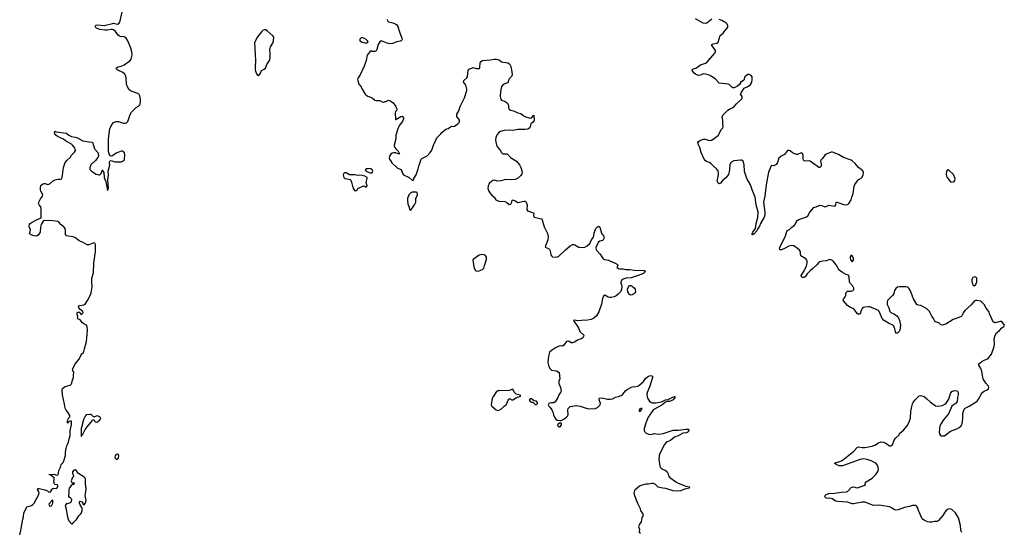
# Model space of a CAD drawing. Header units: inches. Extents: x 2005975 to 2217453, y 644152 to 846769.
# Tile 90 of 162: x 2115639 to 2131475, y 755459 to 763708. Entities that reach past the tile are written whole.
import ezdxf

# ---------------------------------------------------------------- set-up
doc = ezdxf.new("R2010")
doc.units = ezdxf.units.IN
doc.header["$MEASUREMENT"] = 0
for name, color, linetype in [('C1715', 7, 'Continuous'), ('C1716', 7, 'Continuous'), ('C1725', 7, 'Continuous'), ('C1726', 7, 'Continuous'), ('C1735', 7, 'Continuous'), ('C1736', 7, 'Continuous')]:
    doc.layers.add(name, color=color, linetype=linetype)

msp = doc.modelspace()

# ---------------------------------------------------------------- linework, layer by layer
at = {"layer": 'C1715', "color": 6, "elevation": 300}
msp.add_lwpolyline([(2115639, 755421), (2115658, 755490), (2115688, 755670), (2115702, 755710), (2115704, 755770), (2115729, 755810), (2115755, 755870), (2115830, 755891), (2115850, 755905), (2115870, 755930), (2115914, 756006), (2115948, 756070), (2115952, 756090), (2115943, 756123), (2115925, 756150), (2115930, 756165), (2115950, 756166), (2116045, 756145), (2116086, 756126), (2116102, 756110), (2116127, 756107), (2116149, 756130), (2116153, 756147), (2116170, 756164), (2116190, 756168), (2116230, 756162), (2116238, 756170), (2116250, 756191), (2116253, 756213), (2116250, 756219), (2116242, 756222), (2116207, 756227), (2116198, 756238), (2116189, 756270), (2116196, 756310), (2116194, 756334), (2116130, 756386), (2116106, 756390), (2116190, 756397), (2116230, 756379), (2116250, 756384), (2116256, 756390), (2116264, 756410), (2116267, 756453), (2116295, 756505), (2116308, 756550), (2116337, 756583), (2116351, 756609), (2116375, 756695), (2116375, 756750), (2116388, 756810), (2116398, 756850), (2116410, 756870), (2116422, 756910), (2116434, 756966), (2116451, 757010), (2116453, 757090), (2116472, 757192), (2116470, 757246), (2116450, 757249), (2116425, 757235), (2116410, 757218), (2116406, 757226), (2116407, 757250), (2116413, 757270), (2116430, 757301), (2116445, 757315), (2116449, 757330), (2116415, 757395), (2116385, 757425), (2116370, 757455), (2116362, 757522), (2116328, 757670), (2116324, 757750), (2116330, 757775), (2116370, 757805), (2116450, 757827), (2116471, 757849), (2116490, 757910), (2116507, 757950), (2116506, 757990), (2116512, 758032), (2116490, 758070), (2116496, 758090), (2116531, 758170), (2116595, 758245), (2116630, 758315), (2116640, 758330), (2116663, 758350), (2116673, 758367), (2116680, 758410), (2116715, 758530), (2116723, 758650), (2116732, 758712), (2116726, 758766), (2116713, 758793), (2116670, 758812), (2116649, 758830), (2116610, 758879), (2116576, 758896), (2116569, 758910), (2116574, 758930), (2116565, 758965), (2116565, 758990), (2116570, 758998), (2116590, 759007), (2116611, 758991), (2116630, 758958), (2116659, 758990), (2116655, 759010), (2116610, 759044), (2116590, 759070), (2116583, 759090), (2116602, 759110), (2116670, 759117), (2116690, 759131), (2116731, 759189), (2116777, 759283), (2116786, 759310), (2116806, 759410), (2116800, 759490), (2116801, 759550), (2116827, 759633), (2116834, 759794), (2116858, 759970), (2116858, 760000)], dxfattribs=at)
for points in [[(2116770, 757357), (2116710, 757349), (2116690, 757329), (2116670, 757286), (2116650, 757215), (2116644, 757176), (2116627, 757130), (2116630, 757002), (2116640, 757020), (2116650, 757026), (2116690, 757111), (2116722, 757158), (2116786, 757230), (2116810, 757266), (2116830, 757272), (2116850, 757241), (2116870, 757231), (2116890, 757238), (2116929, 757270), (2116944, 757290), (2116934, 757310), (2116890, 757331), (2116870, 757329), (2116830, 757314), (2116790, 757354)], [(2117210, 756719), (2117188, 756712), (2117174, 756690), (2117169, 756670), (2117175, 756650), (2117190, 756638), (2117210, 756636), (2117230, 756660), (2117234, 756690), (2117227, 756707)], [(2116530, 756464), (2116510, 756459), (2116489, 756430), (2116490, 756410), (2116507, 756370), (2116505, 756355), (2116490, 756339), (2116469, 756290), (2116470, 756270), (2116480, 756260), (2116490, 756253), (2116510, 756255), (2116518, 756250), (2116517, 756243), (2116512, 756230), (2116490, 756230), (2116470, 756216), (2116434, 756170), (2116428, 756150), (2116430, 756110), (2116423, 756043), (2116430, 756025), (2116450, 756025), (2116464, 756004), (2116471, 755990), (2116466, 755950), (2116450, 755932), (2116410, 755915), (2116390, 755922), (2116369, 755890), (2116389, 755830), (2116402, 755730), (2116416, 755670), (2116430, 755642), (2116470, 755596), (2116490, 755596), (2116498, 755610), (2116550, 755664), (2116590, 755725), (2116618, 755750), (2116632, 755770), (2116642, 755810), (2116643, 755843), (2116639, 755859), (2116610, 755899), (2116600, 755930), (2116599, 755950), (2116610, 755958), (2116639, 755950), (2116656, 755930), (2116652, 755910), (2116670, 755898), (2116690, 755922), (2116709, 755970), (2116691, 756050), (2116710, 756150), (2116705, 756205), (2116695, 756235), (2116697, 756317), (2116692, 756330), (2116673, 756350), (2116585, 756405), (2116552, 756450)], [(2116170, 755975), (2116150, 755961), (2116110, 755910), (2116111, 755890), (2116130, 755879), (2116150, 755883), (2116170, 755930), (2116174, 755954)]]:
    msp.add_lwpolyline(points, close=True, dxfattribs=at)
at = {"layer": 'C1716', "color": 6, "elevation": 300}
msp.add_lwpolyline([(2116858, 760000), (2116858, 760090), (2116850, 760112), (2116830, 760118), (2116750, 760085), (2116724, 760084), (2116650, 760130), (2116630, 760134), (2116590, 760153), (2116524, 760204), (2116494, 760214), (2116422, 760222), (2116392, 760230), (2116374, 760250), (2116378, 760310), (2116368, 760350), (2116350, 760375), (2116306, 760406), (2116267, 760450), (2116250, 760458), (2116171, 760469), (2116025, 760475), (2116014, 760466), (2115984, 760410), (2115975, 760370), (2115968, 760290), (2115937, 760243), (2115910, 760226), (2115870, 760230), (2115850, 760236), (2115814, 760250), (2115802, 760262), (2115797, 760270), (2115807, 760293), (2115812, 760330), (2115792, 760370), (2115790, 760390), (2115796, 760410), (2115810, 760428), (2115838, 760450), (2115910, 760489), (2115983, 760517), (2115987, 760670), (2115978, 760698), (2115950, 760730), (2115942, 760750), (2115948, 760772), (2115974, 760826), (2116007, 760870), (2116013, 760890), (2115979, 760950), (2115974, 760970), (2115972, 761008), (2115981, 761039), (2116010, 761066), (2116030, 761071), (2116050, 761071), (2116090, 761058), (2116110, 761060), (2116130, 761072), (2116181, 761119), (2116207, 761133), (2116250, 761140), (2116290, 761140), (2116310, 761148), (2116320, 761170), (2116334, 761246), (2116345, 761330), (2116372, 761408), (2116403, 761450), (2116449, 761490), (2116474, 761526), (2116523, 761577), (2116537, 761603), (2116533, 761630), (2116523, 761650), (2116490, 761690), (2116470, 761706), (2116378, 761758), (2116344, 761784), (2116245, 761830), (2116219, 761850), (2116205, 761870), (2116200, 761890), (2116204, 761910), (2116210, 761912), (2116226, 761906), (2116390, 761883), (2116432, 761850), (2116470, 761828), (2116530, 761818), (2116570, 761805), (2116657, 761757), (2116750, 761742), (2116810, 761739), (2116840, 761630), (2116894, 761570), (2116902, 761550), (2116904, 761510), (2116895, 761490), (2116857, 761443), (2116784, 761370), (2116766, 761330), (2116765, 761305), (2116772, 761290), (2116792, 761270), (2116870, 761223), (2116910, 761209), (2116927, 761213), (2116949, 761231), (2116970, 761292), (2116976, 761270), (2116990, 761250), (2116998, 761170), (2117003, 761150), (2117025, 761105), (2117050, 760961), (2117059, 760970), (2117066, 760994), (2117054, 761130), (2117068, 761208), (2117064, 761270), (2117091, 761370), (2117085, 761410), (2117090, 761430), (2117110, 761442), (2117170, 761420), (2117270, 761422), (2117303, 761437), (2117319, 761450), (2117322, 761458), (2117331, 761531), (2117327, 761567), (2117310, 761587), (2117293, 761593), (2117270, 761591), (2117190, 761562), (2117130, 761518), (2117112, 761512), (2117090, 761521), (2117076, 761550), (2117068, 761588), (2117066, 761790), (2117089, 761950), (2117103, 761990), (2117130, 762033), (2117150, 762053), (2117190, 762070), (2117230, 762067), (2117310, 762043), (2117338, 762042), (2117359, 762050), (2117376, 762070), (2117416, 762184), (2117438, 762222), (2117510, 762294), (2117550, 762316), (2117570, 762337), (2117574, 762350), (2117581, 762390), (2117580, 762430), (2117570, 762483), (2117562, 762502), (2117550, 762517), (2117541, 762521), (2117430, 762557), (2117401, 762581), (2117373, 762630), (2117358, 762670), (2117350, 762770), (2117340, 762810), (2117328, 762830), (2117297, 762857), (2117217, 762897), (2117201, 762910), (2117189, 762930), (2117217, 762950), (2117270, 762960), (2117321, 762979), (2117410, 763046), (2117430, 763075), (2117445, 763115), (2117450, 763150), (2117445, 763190), (2117426, 763250), (2117376, 763370), (2117350, 763412), (2117330, 763429), (2117310, 763435), (2117270, 763434), (2117242, 763442), (2117221, 763461), (2117179, 763519), (2117146, 763546), (2117130, 763552), (2117111, 763551), (2117050, 763541), (2117010, 763541), (2116929, 763550), (2116875, 763570), (2116859, 763590), (2116858, 763610), (2116870, 763620), (2116894, 763626), (2116997, 763617), (2117130, 763649), (2117150, 763650), (2117210, 763636), (2117238, 763650), (2117256, 763690), (2117319, 763970)], dxfattribs=at)
msp.add_lwpolyline([(2119590, 763544), (2119570, 763544), (2119550, 763533), (2119527, 763510), (2119461, 763430), (2119418, 763342), (2119434, 763050), (2119425, 762950), (2119425, 762905), (2119430, 762881), (2119450, 762835), (2119470, 762811), (2119490, 762817), (2119510, 762847), (2119530, 762890), (2119570, 762910), (2119590, 762927), (2119614, 762986), (2119657, 763050), (2119665, 763090), (2119668, 763168), (2119662, 763222), (2119665, 763250), (2119672, 763270), (2119710, 763330), (2119722, 763370), (2119724, 763424), (2119711, 763450), (2119619, 763530)], close=True, dxfattribs=at)
at = {"layer": 'C1725', "color": 6, "elevation": 300}
for points in [[(2124918, 760000), (2124975, 759935), (2124999, 759890), (2125021, 759861), (2125030, 759852), (2125047, 759847), (2125110, 759839), (2125190, 759800), (2125221, 759790), (2125251, 759770), (2125258, 759750), (2125245, 759730), (2125250, 759722), (2125270, 759705), (2125290, 759698), (2125343, 759697), (2125390, 759686), (2125450, 759688), (2125519, 759679), (2125673, 759673), (2125691, 759670), (2125696, 759656), (2125696, 759650), (2125670, 759625), (2125588, 759590), (2125473, 759553), (2125392, 759550), (2125347, 759530), (2125316, 759510), (2125306, 759490), (2125306, 759470), (2125319, 759439), (2125321, 759410), (2125318, 759370), (2125306, 759334), (2125265, 759290), (2125233, 759267), (2125202, 759250), (2125150, 759237), (2125130, 759237), (2125104, 759244), (2125050, 759274), (2125030, 759261), (2125010, 759221), (2124995, 759130), (2124953, 759007), (2124916, 758944), (2124874, 758906), (2124830, 758884), (2124770, 758871), (2124672, 758870), (2124610, 758863), (2124569, 758871), (2124547, 758870), (2124555, 758850), (2124625, 758750), (2124650, 758690), (2124713, 758633), (2124707, 758610), (2124694, 758590), (2124670, 758573), (2124610, 758551), (2124570, 758524), (2124530, 758508), (2124510, 758510), (2124470, 758537), (2124431, 758530), (2124391, 758470), (2124370, 758455), (2124330, 758460), (2124310, 758457), (2124256, 758430), (2124190, 758386), (2124162, 758358), (2124147, 758313), (2124136, 758250), (2124135, 758190), (2124143, 758150), (2124150, 758125), (2124170, 758090), (2124190, 758069), (2124270, 758059), (2124317, 758030), (2124325, 757930), (2124310, 757890), (2124310, 757854), (2124336, 757790), (2124348, 757730), (2124339, 757710), (2124310, 757670), (2124295, 757630), (2124250, 757558), (2124230, 757545), (2124190, 757545), (2124163, 757537), (2124151, 757530), (2124138, 757510), (2124147, 757490), (2124171, 757470), (2124198, 757430), (2124216, 757390), (2124223, 757350), (2124240, 757310), (2124261, 757281), (2124284, 757264), (2124330, 757256), (2124350, 757261), (2124390, 757279), (2124435, 757310), (2124452, 757330), (2124458, 757350), (2124457, 757430), (2124461, 757450), (2124474, 757470), (2124490, 757481), (2124590, 757500), (2124651, 757490), (2124750, 757455), (2124790, 757445), (2124895, 757450), (2124930, 757468), (2124973, 757510), (2124980, 757530), (2124977, 757550), (2124961, 757590), (2124960, 757610), (2124964, 757616), (2124998, 757622), (2125030, 757619), (2125090, 757604), (2125137, 757603), (2125171, 757609), (2125224, 757636), (2125270, 757645), (2125310, 757660), (2125339, 757681), (2125383, 757737), (2125410, 757758), (2125490, 757798), (2125550, 757804), (2125590, 757815), (2125672, 757888), (2125710, 757939), (2125730, 757958), (2125751, 757971), (2125790, 757985), (2125814, 757974), (2125816, 757950), (2125773, 757810), (2125732, 757710), (2125727, 757670), (2125738, 757618), (2125769, 757569), (2125790, 757553), (2125810, 757545), (2125870, 757540), (2125959, 757561), (2126025, 757590), (2126070, 757597), (2126132, 757630), (2126170, 757644), (2126177, 757637), (2126176, 757630), (2126165, 757610), (2126147, 757590), (2126130, 757579), (2126090, 757563), (2126050, 757563), (2126024, 757556), (2125970, 757513), (2125850, 757440), (2125823, 757417), (2125749, 757311), (2125712, 757230), (2125685, 757130), (2125684, 757090), (2125690, 757079), (2125714, 757054), (2125750, 757040), (2125790, 757034), (2125850, 757050), (2125910, 757041), (2125989, 757049), (2126150, 757102), (2126237, 757103), (2126350, 757121), (2126390, 757121), (2126406, 757110), (2126385, 757070), (2126370, 757060), (2126305, 757055), (2126230, 757013), (2126172, 756988), (2126105, 756935), (2126050, 756913), (2126030, 756899), (2126007, 756870), (2125934, 756726), (2125924, 756690), (2125916, 756630), (2125932, 756530), (2125940, 756510), (2125955, 756490), (2125986, 756470), (2126018, 756458), (2126053, 756433), (2126064, 756410), (2126076, 756370), (2126090, 756348), (2126190, 756272), (2126229, 756250), (2126350, 756202), (2126411, 756190), (2126405, 756170), (2126330, 756153), (2126270, 756129), (2126210, 756122), (2126150, 756125), (2126030, 756164), (2125982, 756170), (2125908, 756188), (2125864, 756230), (2125830, 756244), (2125806, 756246), (2125750, 756236), (2125710, 756233), (2125631, 756210), (2125610, 756200), (2125536, 756144), (2125525, 756130), (2125518, 756090), (2125525, 756050), (2125573, 755930), (2125612, 755852), (2125622, 755810), (2125662, 755750), (2125665, 755730), (2125647, 755690), (2125635, 755630), (2125606, 755590), (2125591, 755550), (2125605, 755510), (2125602, 755462), (2125625, 755445)], [(2124167, 760000), (2124172, 759990), (2124183, 759923), (2124190, 759910), (2124210, 759894), (2124270, 759889), (2124310, 759904), (2124414, 760000)], [(2130000, 759251), (2129997, 759257), (2129967, 759347), (2129939, 759390), (2129922, 759402), (2129891, 759411), (2129790, 759411), (2129758, 759402), (2129730, 759383), (2129709, 759350), (2129696, 759304), (2129683, 759277), (2129598, 759190), (2129588, 759170), (2129590, 759125), (2129615, 759070), (2129633, 759013), (2129650, 758998), (2129710, 758970), (2129744, 758944), (2129771, 758911), (2129791, 758870), (2129805, 758790), (2129796, 758710), (2129786, 758690), (2129770, 758676), (2129750, 758663), (2129730, 758662), (2129713, 758733), (2129690, 758785), (2129670, 758799), (2129610, 758822), (2129530, 758874), (2129510, 758901), (2129475, 758990), (2129450, 759030), (2129310, 759087), (2129290, 759090), (2129230, 759084), (2129210, 759077), (2129190, 759059), (2129174, 759030), (2129161, 758990), (2129150, 758974), (2129130, 758965), (2129110, 758980), (2129070, 759036), (2129053, 759053), (2128990, 759084), (2128955, 759110), (2128890, 759183), (2128885, 759190), (2128886, 759210), (2128917, 759250), (2128925, 759270), (2128928, 759310), (2128936, 759324), (2128950, 759337), (2129010, 759338), (2129046, 759350), (2129056, 759370), (2129053, 759390), (2129039, 759419), (2128991, 759471), (2128984, 759490), (2128980, 759570), (2128970, 759595), (2128930, 759609), (2128870, 759641), (2128818, 759678), (2128770, 759765), (2128730, 759818), (2128710, 759833), (2128670, 759851), (2128610, 759830), (2128550, 759824), (2128510, 759813), (2128490, 759799), (2128458, 759762), (2128397, 759703), (2128350, 759668), (2128303, 759617), (2128271, 759569), (2128250, 759560), (2128230, 759562), (2128213, 759570), (2128210, 759590), (2128218, 759610), (2128253, 759667), (2128292, 759748), (2128303, 759790), (2128303, 759823), (2128299, 759839), (2128281, 759861), (2128227, 759890), (2128202, 759910), (2128195, 759930), (2128196, 759970), (2128180, 760000)], [(2130000, 755889), (2129950, 755872), (2129870, 755860), (2129770, 755820), (2129730, 755817), (2129710, 755823), (2129670, 755850), (2129630, 755867), (2129492, 755892), (2129450, 755895), (2129370, 755891), (2129250, 755941), (2129230, 755945), (2129190, 755944), (2129050, 755918), (2129030, 755919), (2128950, 755942), (2128790, 755954), (2128762, 755962), (2128710, 755996), (2128690, 756004), (2128611, 756011), (2128598, 756018), (2128586, 756030), (2128594, 756050), (2128610, 756067), (2128650, 756084), (2128750, 756089), (2128850, 756107), (2128930, 756112), (2128950, 756118), (2128967, 756130), (2129010, 756178), (2129030, 756188), (2129050, 756189), (2129110, 756176), (2129130, 756179), (2129215, 756210), (2129243, 756230), (2129237, 756250), (2129253, 756270), (2129348, 756330), (2129406, 756390), (2129441, 756439), (2129452, 756470), (2129446, 756510), (2129430, 756547), (2129409, 756570), (2129377, 756590), (2129334, 756610), (2129270, 756630), (2129210, 756639), (2129157, 756630), (2128870, 756528), (2128820, 756530), (2128772, 756550), (2128745, 756570), (2128770, 756581), (2128830, 756596), (2128865, 756615), (2129055, 756765), (2129110, 756825), (2129128, 756832), (2129190, 756823), (2129230, 756823), (2129290, 756837), (2129350, 756843), (2129390, 756860), (2129450, 756901), (2129490, 756914), (2129530, 756910), (2129570, 756894), (2129630, 756853), (2129650, 756851), (2129670, 756861), (2129681, 756879), (2129696, 756930), (2129725, 756975), (2129781, 757030), (2129789, 757050), (2129855, 757105), (2129910, 757172), (2129932, 757208), (2129966, 757294), (2129973, 757410), (2129990, 757506), (2130000, 757527)]]:
    msp.add_lwpolyline(points, dxfattribs=at)
for points in [[(2123070, 759929), (2123030, 759918), (2122934, 759850), (2122927, 759833), (2122949, 759710), (2122969, 759670), (2122990, 759663), (2123030, 759668), (2123083, 759690), (2123102, 759710), (2123116, 759750), (2123144, 759850), (2123147, 759887), (2123132, 759912), (2123110, 759925)], [(2129010, 759919), (2128994, 759890), (2128993, 759870), (2129002, 759842), (2129030, 759811), (2129050, 759845), (2129048, 759870), (2129030, 759906)], [(2125470, 759275), (2125458, 759278), (2125447, 759287), (2125421, 759330), (2125414, 759370), (2125429, 759411), (2125449, 759431), (2125470, 759428), (2125490, 759418), (2125525, 759390), (2125538, 759370), (2125542, 759330), (2125534, 759310), (2125510, 759290), (2125490, 759279)], [(2123570, 757762), (2123510, 757739), (2123350, 757738), (2123330, 757736), (2123310, 757726), (2123257, 757650), (2123237, 757610), (2123223, 757510), (2123231, 757490), (2123302, 757430), (2123330, 757418), (2123350, 757422), (2123390, 757445), (2123432, 757488), (2123461, 757510), (2123476, 757530), (2123496, 757584), (2123510, 757605), (2123530, 757605), (2123550, 757591), (2123570, 757591), (2123630, 757626), (2123698, 757650), (2123690, 757666), (2123623, 757683), (2123592, 757712)], [(2123870, 757608), (2123850, 757606), (2123834, 757590), (2123850, 757562), (2123870, 757552), (2123892, 757552), (2123930, 757518), (2123950, 757518), (2123968, 757530), (2123969, 757550), (2123950, 757569), (2123915, 757575)], [(2125630, 757452), (2125610, 757441), (2125600, 757430), (2125601, 757410), (2125610, 757405), (2125630, 757417), (2125652, 757450)], [(2124350, 757218), (2124323, 757217), (2124291, 757190), (2124292, 757170), (2124310, 757158), (2124330, 757158), (2124353, 757190), (2124354, 757210)]]:
    msp.add_lwpolyline(points, close=True, dxfattribs=at)
at = {"layer": 'C1726', "color": 6, "elevation": 300}
for points in [[(2121548, 763710), (2121552, 763692), (2121570, 763674), (2121639, 763659), (2121690, 763638), (2121705, 763625), (2121720, 763600), (2121745, 763510), (2121785, 763410), (2121788, 763390), (2121783, 763377), (2121774, 763366), (2121760, 763360), (2121707, 763353), (2121633, 763327), (2121590, 763319), (2121549, 763329), (2121470, 763364), (2121450, 763366), (2121430, 763352), (2121403, 763310), (2121381, 763230), (2121370, 763209), (2121350, 763198), (2121310, 763198), (2121290, 763208), (2121270, 763189), (2121230, 763135), (2121214, 763050), (2121180, 762960), (2121112, 762808), (2121083, 762770), (2121074, 762750), (2121076, 762730), (2121096, 762670), (2121129, 762629), (2121148, 762588), (2121197, 762510), (2121213, 762493), (2121237, 762477), (2121310, 762452), (2121350, 762415), (2121368, 762408), (2121430, 762406), (2121470, 762385), (2121490, 762382), (2121510, 762391), (2121530, 762391), (2121570, 762411), (2121610, 762396), (2121646, 762370), (2121690, 762311), (2121706, 762270), (2121705, 762250), (2121685, 762230), (2121677, 762210), (2121684, 762104), (2121690, 762101), (2121770, 762151), (2121790, 762154), (2121810, 762131), (2121810, 762110), (2121793, 762070), (2121748, 762012), (2121719, 761950), (2121688, 761850), (2121689, 761790), (2121662, 761690), (2121662, 761670), (2121672, 761650), (2121688, 761628), (2121728, 761590), (2121750, 761550), (2121735, 761545), (2121690, 761563), (2121656, 761564), (2121630, 761559), (2121610, 761544), (2121585, 761510), (2121581, 761481), (2121585, 761465), (2121610, 761432), (2121624, 761404), (2121710, 761324), (2121730, 761311), (2121775, 761295), (2121801, 761230), (2121814, 761214), (2121905, 761170), (2121950, 761126), (2121970, 761125), (2121978, 761150), (2122018, 761210), (2122050, 761310), (2122058, 761350), (2122097, 761463), (2122107, 761473), (2122161, 761499), (2122190, 761518), (2122240, 761570), (2122265, 761610), (2122295, 761690), (2122350, 761807), (2122410, 761870), (2122426, 761894), (2122495, 761945), (2122530, 761958), (2122570, 761985), (2122590, 761993), (2122610, 761991), (2122630, 761997), (2122688, 762032), (2122705, 762055), (2122711, 762069), (2122711, 762090), (2122671, 762150), (2122667, 762170), (2122671, 762190), (2122700, 762240), (2122723, 762310), (2122791, 762449), (2122828, 762568), (2122830, 762590), (2122816, 762656), (2122786, 762690), (2122779, 762710), (2122784, 762730), (2122828, 762772), (2122839, 762790), (2122845, 762850), (2122854, 762890), (2122867, 762910), (2122930, 762939), (2122981, 762921), (2123030, 762921), (2123037, 762930), (2123042, 762950), (2123044, 763010), (2123051, 763029), (2123070, 763045), (2123090, 763050), (2123210, 763062), (2123270, 763073), (2123310, 763073), (2123350, 763063), (2123390, 763029), (2123490, 763011), (2123515, 762995), (2123537, 762957), (2123554, 762870), (2123557, 762823), (2123547, 762793), (2123505, 762750), (2123496, 762710), (2123486, 762694), (2123414, 762666), (2123389, 762631), (2123370, 762550), (2123367, 762470), (2123375, 762430), (2123390, 762414), (2123447, 762390), (2123479, 762370), (2123501, 762330), (2123502, 762290), (2123511, 762270), (2123530, 762251), (2123581, 762241), (2123650, 762210), (2123700, 762200), (2123733, 762170), (2123765, 762150), (2123850, 762123), (2123872, 762128), (2123910, 762174), (2123914, 762090), (2123910, 762075), (2123899, 762061), (2123870, 762045), (2123857, 762030), (2123850, 761990), (2123842, 761970), (2123813, 761947), (2123770, 761941), (2123650, 761941), (2123577, 761923), (2123511, 761929), (2123430, 761927), (2123370, 761908), (2123343, 761890), (2123319, 761861), (2123298, 761810), (2123291, 761770), (2123307, 761690), (2123327, 761650), (2123366, 761606), (2123389, 761569), (2123410, 761552), (2123470, 761547), (2123482, 761542), (2123530, 761493), (2123630, 761430), (2123675, 761370), (2123698, 761330), (2123717, 761277), (2123720, 761250), (2123715, 761225), (2123699, 761201), (2123646, 761154), (2123610, 761139), (2123549, 761131), (2123450, 761136), (2123383, 761117), (2123331, 761111), (2123270, 761123), (2123250, 761122), (2123230, 761111), (2123192, 761070), (2123172, 761030), (2123170, 760990), (2123184, 760950), (2123202, 760922), (2123228, 760890), (2123270, 760851), (2123298, 760810), (2123310, 760802), (2123345, 760790), (2123442, 760782), (2123481, 760761), (2123510, 760735), (2123530, 760739), (2123541, 760750), (2123553, 760770), (2123558, 760802), (2123569, 760811), (2123610, 760794), (2123650, 760765), (2123750, 760790), (2123770, 760787), (2123785, 760770), (2123798, 760730), (2123802, 760710), (2123794, 760670), (2123796, 760650), (2123805, 760630), (2123887, 760607), (2123910, 760593), (2123905, 760550), (2123911, 760531), (2124011, 760511), (2124030, 760502), (2124041, 760490), (2124076, 760376), (2124130, 760270), (2124139, 760219), (2124134, 760166), (2124095, 760070), (2124091, 760050), (2124146, 760026), (2124161, 760010), (2124167, 760000)], [(2128180, 760000), (2128150, 760028), (2128090, 760068), (2128055, 760075), (2128010, 760065), (2127951, 760029), (2127890, 760003), (2127870, 760003), (2127863, 760010), (2127859, 760030), (2127864, 760050), (2127931, 760170), (2127957, 760230), (2127979, 760301), (2127990, 760315), (2128025, 760335), (2128059, 760370), (2128100, 760400), (2128115, 760425), (2128130, 760460), (2128143, 760477), (2128170, 760492), (2128282, 760530), (2128314, 760550), (2128348, 760610), (2128410, 760684), (2128450, 760696), (2128510, 760724), (2128540, 760720), (2128590, 760697), (2128610, 760702), (2128650, 760721), (2128750, 760706), (2128756, 760710), (2128764, 760730), (2128768, 760770), (2128786, 760774), (2128890, 760736), (2128930, 760731), (2128961, 760739), (2128973, 760750), (2129011, 760810), (2129021, 760850), (2129045, 760910), (2129062, 761030), (2129070, 761056), (2129125, 761130), (2129170, 761156), (2129187, 761173), (2129206, 761210), (2129208, 761250), (2129197, 761277), (2129128, 761330), (2129075, 761395), (2129030, 761438), (2129010, 761449), (2128890, 761492), (2128810, 761539), (2128710, 761574), (2128690, 761575), (2128610, 761546), (2128590, 761529), (2128550, 761473), (2128523, 761450), (2128516, 761430), (2128528, 761390), (2128527, 761353), (2128521, 761339), (2128510, 761328), (2128490, 761331), (2128470, 761343), (2128350, 761431), (2128330, 761438), (2128270, 761429), (2128256, 761436), (2128247, 761447), (2128241, 761470), (2128242, 761530), (2128230, 761553), (2128210, 761564), (2128150, 761536), (2128130, 761537), (2128068, 761568), (2128030, 761598), (2128010, 761605), (2127990, 761601), (2127940, 761540), (2127888, 761510), (2127850, 761479), (2127837, 761450), (2127828, 761410), (2127803, 761377), (2127770, 761358), (2127730, 761361), (2127725, 761355), (2127684, 761256), (2127642, 761050), (2127622, 760870), (2127604, 760770), (2127625, 760610), (2127622, 760570), (2127611, 760530), (2127553, 760430), (2127536, 760384), (2127504, 760336), (2127496, 760310), (2127450, 760261), (2127430, 760248), (2127415, 760250), (2127422, 760258), (2127422, 760270), (2127432, 760290), (2127475, 760350), (2127485, 760430), (2127513, 760527), (2127515, 760610), (2127483, 760730), (2127469, 760850), (2127417, 760970), (2127395, 761050), (2127336, 761150), (2127300, 761250), (2127296, 761270), (2127292, 761370), (2127274, 761430), (2127250, 761448), (2127230, 761449), (2127124, 761436), (2127090, 761423), (2127070, 761397), (2127061, 761370), (2127056, 761290), (2127041, 761219), (2126995, 761165), (2126950, 761125), (2126910, 761079), (2126890, 761067), (2126870, 761079), (2126858, 761110), (2126880, 761210), (2126879, 761250), (2126871, 761270), (2126850, 761300), (2126795, 761350), (2126755, 761395), (2126732, 761410), (2126684, 761424), (2126662, 761442), (2126645, 761465), (2126597, 761570), (2126578, 761650), (2126555, 761695), (2126548, 761730), (2126557, 761750), (2126570, 761761), (2126630, 761787), (2126666, 761786), (2126730, 761764), (2126765, 761770), (2126790, 761784), (2126879, 761850), (2126891, 761870), (2126919, 761941), (2126946, 761970), (2126952, 761988), (2126946, 762026), (2126948, 762090), (2126938, 762142), (2126948, 762170), (2127030, 762253), (2127054, 762270), (2127110, 762296), (2127130, 762310), (2127166, 762354), (2127249, 762430), (2127261, 762450), (2127261, 762470), (2127233, 762510), (2127241, 762530), (2127292, 762608), (2127350, 762634), (2127390, 762667), (2127407, 762690), (2127416, 762710), (2127421, 762739), (2127417, 762790), (2127404, 762810), (2127370, 762828), (2127350, 762824), (2127328, 762812), (2127304, 762790), (2127287, 762733), (2127247, 762707), (2127233, 762707), (2127233, 762693), (2127217, 762663), (2127183, 762637), (2127130, 762613), (2127110, 762613), (2127090, 762623), (2127050, 762663), (2127033, 762670), (2126990, 762677), (2126930, 762679), (2126890, 762689), (2126830, 762750), (2126804, 762770), (2126738, 762810), (2126710, 762822), (2126667, 762833), (2126630, 762836), (2126586, 762814), (2126550, 762809), (2126510, 762829), (2126486, 762850), (2126457, 762890), (2126460, 762910), (2126514, 762926), (2126590, 762979), (2126685, 763015), (2126820, 763170), (2126828, 763190), (2126828, 763210), (2126810, 763246), (2126768, 763290), (2126772, 763308), (2126790, 763317), (2126850, 763328), (2126870, 763348), (2126907, 763453), (2126951, 763489), (2126984, 763536), (2127016, 763570), (2127029, 763590), (2127029, 763610), (2127017, 763637), (2126997, 763657), (2126930, 763694), (2126890, 763710)], [(2126770, 763714), (2126690, 763654), (2126670, 763645), (2126630, 763653), (2126510, 763723)], [(2124414, 760000), (2124490, 760070), (2124530, 760090), (2124550, 760090), (2124565, 760085), (2124630, 760046), (2124650, 760040), (2124729, 760050), (2124766, 760070), (2124810, 760107), (2124842, 760178), (2124865, 760210), (2124874, 760230), (2124880, 760280), (2124907, 760350), (2124930, 760373), (2124950, 760384), (2124969, 760369), (2124995, 760275), (2125030, 760230), (2125038, 760210), (2125036, 760190), (2125026, 760170), (2125010, 760157), (2124970, 760143), (2124950, 760126), (2124907, 760050), (2124903, 760030), (2124909, 760009), (2124918, 760000)]]:
    msp.add_lwpolyline(points, dxfattribs=at)
for points in [[(2121150, 763417), (2121130, 763416), (2121110, 763395), (2121111, 763370), (2121138, 763350), (2121190, 763334), (2121230, 763338), (2121242, 763350), (2121234, 763370), (2121214, 763390), (2121175, 763410)], [(2120870, 761243), (2120850, 761234), (2120840, 761210), (2120851, 761170), (2120870, 761153), (2120930, 761144), (2120954, 761134), (2120964, 761124), (2120976, 761096), (2120989, 761030), (2121010, 760987), (2121030, 760955), (2121050, 760959), (2121069, 760970), (2121079, 760990), (2121090, 760999), (2121170, 761036), (2121191, 761031), (2121210, 761012), (2121228, 761030), (2121209, 761089), (2121229, 761150), (2121228, 761168), (2121189, 761189), (2121150, 761202), (2121110, 761204), (2121070, 761199), (2121030, 761209), (2120950, 761214), (2120930, 761219), (2120890, 761241)], [(2121270, 761314), (2121250, 761308), (2121213, 761307), (2121194, 761290), (2121214, 761270), (2121270, 761242), (2121310, 761245), (2121318, 761270), (2121308, 761290), (2121286, 761310)], [(2122015, 760935), (2121950, 760933), (2121930, 760922), (2121900, 760890), (2121876, 760830), (2121875, 760795), (2121883, 760743), (2121903, 760690), (2121910, 760652), (2121930, 760643), (2121991, 760730), (2122008, 760770), (2122010, 760830), (2122038, 760890), (2122030, 760929)]]:
    msp.add_lwpolyline(points, close=True, dxfattribs=at)
at = {"layer": 'C1735', "color": 6, "elevation": 300}
msp.add_lwpolyline([(2131010, 759570), (2130990, 759567), (2130970, 759557), (2130962, 759550), (2130953, 759527), (2130953, 759490), (2130961, 759461), (2130970, 759440), (2130990, 759424), (2131010, 759436), (2131033, 759490), (2131035, 759510), (2131030, 759549)], close=True, dxfattribs=at)
for points in [[(2130000, 757527), (2130011, 757549), (2130037, 757583), (2130076, 757630), (2130107, 757653), (2130130, 757658), (2130150, 757657), (2130184, 757644), (2130229, 757609), (2130280, 757560), (2130370, 757494), (2130410, 757489), (2130478, 757502), (2130520, 757520), (2130542, 757538), (2130580, 757600), (2130610, 757691), (2130630, 757723), (2130647, 757733), (2130670, 757740), (2130710, 757736), (2130721, 757730), (2130730, 757710), (2130732, 757670), (2130723, 757630), (2130718, 757562), (2130701, 757539), (2130653, 757507), (2130633, 757487), (2130575, 757365), (2130497, 757270), (2130457, 757210), (2130439, 757170), (2130427, 757070), (2130430, 757046), (2130450, 757019), (2130465, 757010), (2130510, 757010), (2130610, 757086), (2130710, 757125), (2130750, 757147), (2130774, 757166), (2130791, 757189), (2130799, 757210), (2130807, 757290), (2130805, 757370), (2130816, 757410), (2130830, 757441), (2130845, 757455), (2130910, 757487), (2131036, 757570), (2131055, 757590), (2131110, 757690), (2131130, 757714), (2131150, 757730), (2131199, 757750), (2131221, 757770), (2131227, 757790), (2131221, 757810), (2131179, 757859), (2131134, 757930), (2131127, 757950), (2131115, 758050), (2131096, 758096), (2131063, 758150), (2131066, 758170), (2131112, 758210), (2131150, 758229), (2131211, 758249), (2131270, 758328), (2131314, 758450), (2131316, 758490), (2131313, 758570), (2131327, 758633), (2131350, 758669), (2131396, 758704), (2131437, 758750), (2131465, 758770), (2131475, 758790), (2131436, 758850), (2131430, 758853), (2131410, 758854), (2131350, 758834), (2131330, 758832), (2131310, 758837), (2131290, 758850), (2131270, 758910), (2131240, 758960), (2131226, 759010), (2131184, 759064), (2131150, 759124), (2131130, 759149), (2131110, 759166), (2131090, 759176), (2131030, 759187), (2131010, 759187), (2130990, 759179), (2130941, 759119), (2130842, 759030), (2130814, 758990), (2130799, 758950), (2130779, 758930), (2130717, 758903), (2130650, 758882), (2130532, 758808), (2130474, 758794), (2130456, 758796), (2130421, 758830), (2130368, 758848), (2130350, 758865), (2130337, 758897), (2130310, 758938), (2130272, 759010), (2130250, 759036), (2130230, 759053), (2130130, 759111), (2130090, 759112), (2130070, 759127), (2130016, 759216), (2130000, 759251)], [(2130794, 755454), (2130778, 755478), (2130774, 755494), (2130772, 755570), (2130737, 755690), (2130690, 755770), (2130630, 755824), (2130610, 755834), (2130590, 755836), (2130570, 755831), (2130539, 755810), (2130517, 755783), (2130484, 755730), (2130410, 755645), (2130390, 755635), (2130350, 755633), (2130310, 755623), (2130270, 755622), (2130246, 755626), (2130191, 755651), (2130155, 755675), (2130097, 755810), (2130086, 755850), (2130070, 755876), (2130049, 755890), (2130010, 755893), (2130000, 755889)]]:
    msp.add_lwpolyline(points, dxfattribs=at)
at = {"layer": 'C1736', "color": 6, "elevation": 300}
msp.add_lwpolyline([(2130570, 761290), (2130555, 761285), (2130546, 761270), (2130537, 761223), (2130543, 761190), (2130554, 761170), (2130610, 761098), (2130630, 761092), (2130670, 761102), (2130681, 761119), (2130683, 761150), (2130659, 761219), (2130590, 761280)], close=True, dxfattribs=at)

doc.saveas('drawing.dxf')
